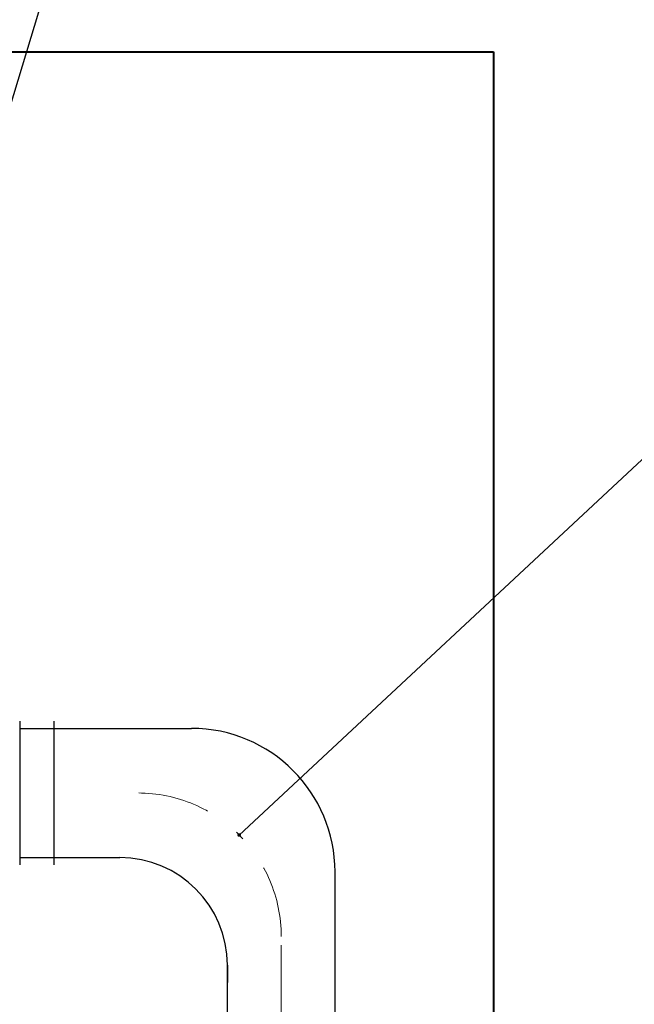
# Model space of a CAD drawing. Extents: x 33706 to 249013, y -74890 to 17912.
# Tile 92 of 256: x 124099 to 124271, y -41822 to -41548. Entities that reach past the tile are written whole.
import ezdxf
from ezdxf.lldxf.tags import DXFTag

# ---------------------------------------------------------------- set-up
doc = ezdxf.new("R2010")
doc.units = 0
doc.header["$MEASUREMENT"] = 0
doc.linetypes.add('DASHDOT', pattern=[8.5, 4, -2, 0.5, -2])
doc.linetypes.add('IS_osie_v002', pattern=[10.01, 6, -2, 0.01, -2])
doc.layers.add('gaz', color=1, linetype='Continuous')
doc.layers.add('WYMIARY-I-OPISY', color=3, linetype='Continuous', lineweight=9)
doc.styles.get("Standard").update_dxf_attribs({"font": 'ARIALN.TTF'})
tags = doc.linetypes.add('HIDDEN', pattern=[0.375, 0.25, -0.125]).pattern_tags.tags
tags[6:7] = [DXFTag(74, 4), DXFTag(75, 0), DXFTag(340, '0'), DXFTag(46, 1.0), DXFTag(50, 0.0), DXFTag(44, 0.0), DXFTag(45, 0.0)]
tags[4:5] = [DXFTag(74, 4), DXFTag(75, 0), DXFTag(340, '0'), DXFTag(46, 1.0), DXFTag(50, 0.0), DXFTag(44, 0.0), DXFTag(45, 0.0)]
doc.dimstyles.new('zewn', dxfattribs={"dimtxt": 10, "dimasz": 7, "dimexe": 1.25, "dimexo": 10, "dimgap": 3, "dimtad": 1, "dimdec": 0, "dimtxsty": 'Standard', "dimblk": 'ARCHTICK', "dimcen": 10, "dimadec": 0, "dimazin": 0, "dimtfac": 1, "dimtdec": 0, "dimtmove": 0, "dimatfit": 3, "dimfxl": 1, "dimarcsym": 0})

# ---------------------------------------------------------------- blocks, each defined once
blk = doc.blocks.new('_ArchTick')
at = {"color": 0, "linetype": 'ByBlock', "const_width": 0.15}
blk.add_lwpolyline([(-0.5, -0.5), (0.5, 0.5)], dxfattribs=at)

msp = doc.modelspace()

# ---------------------------------------------------------------- linework, layer by layer
at = {"layer": 'gaz'}
for p, q in [((124099.37, -41743.6), (124099.37, -41783.6)), ((124099.37, -41743.6), (124099.37, -41783.6)), ((124108.87, -41743.6), (124108.87, -41783.6)), ((124108.87, -41743.6), (124108.87, -41783.6)), ((124099.37, -41745.6), (124137.78, -41745.6)), ((124108.87, -41745.6), (124147.28, -41745.6)), ((124099.37, -41781.6), (124117.78, -41781.6)), ((124108.87, -41781.6), (124127.28, -41781.6)), ((124187.28, -41955.1), (124187.28, -41785.6)), ((124157.28, -41955.1), (124157.28, -41811.6)), ((124157.28, -41811.6), (124157.28, -41816.37))]:
    msp.add_line(p, q, dxfattribs=at)
for centre, radius in [((124147.28, -41785.6), 40), ((124127.28, -41811.6), 30)]:
    msp.add_arc(centre, radius, 0, 90, dxfattribs=at)
at = {"layer": 'WYMIARY-I-OPISY', "linetype": 'HIDDEN', "lineweight": 40, "ltscale": 10}
for p, q in [((123631.42, -41557.04), (124231.42, -41557.04)), ((124231.42, -41557.04), (124231.42, -42011.82))]:
    msp.add_line(p, q, dxfattribs=at)
at = {"layer": 'WYMIARY-I-OPISY', "linetype": 'IS_osie_v002', "ltscale": 5}
msp.add_line((124172.28, -41986.3), (124172.28, -41803.6), dxfattribs=at)
at = {"layer": 'WYMIARY-I-OPISY', "linetype": 'DASHDOT', "ltscale": 5}
msp.add_arc((124132.28, -41803.6), 40, 0, 90, dxfattribs=at)

# ---------------------------------------------------------------- leaders
at = {"layer": 'WYMIARY-I-OPISY', "annotation_type": 0, "has_hookline": 1, "hookline_direction": 0}
for points, text_width in [([(124043.69, -41747.03), (124127.41, -41471.01), (124131.41, -41471.01)], 53.68), ([(124160.57, -41775.32), (124372.22, -41578.14), (124376.22, -41578.14)], 56.75), ([(124183.28, -41953.24), (124394.94, -41756.07), (124398.94, -41756.07)], 53)]:
    msp.add_leader(points, dimstyle='zewn', override={"dimasz": 4, "dimtad": 0, "dimldrblk": 'DotSmall'}, dxfattribs=dict(at, text_width=text_width))

doc.saveas('drawing.dxf')
